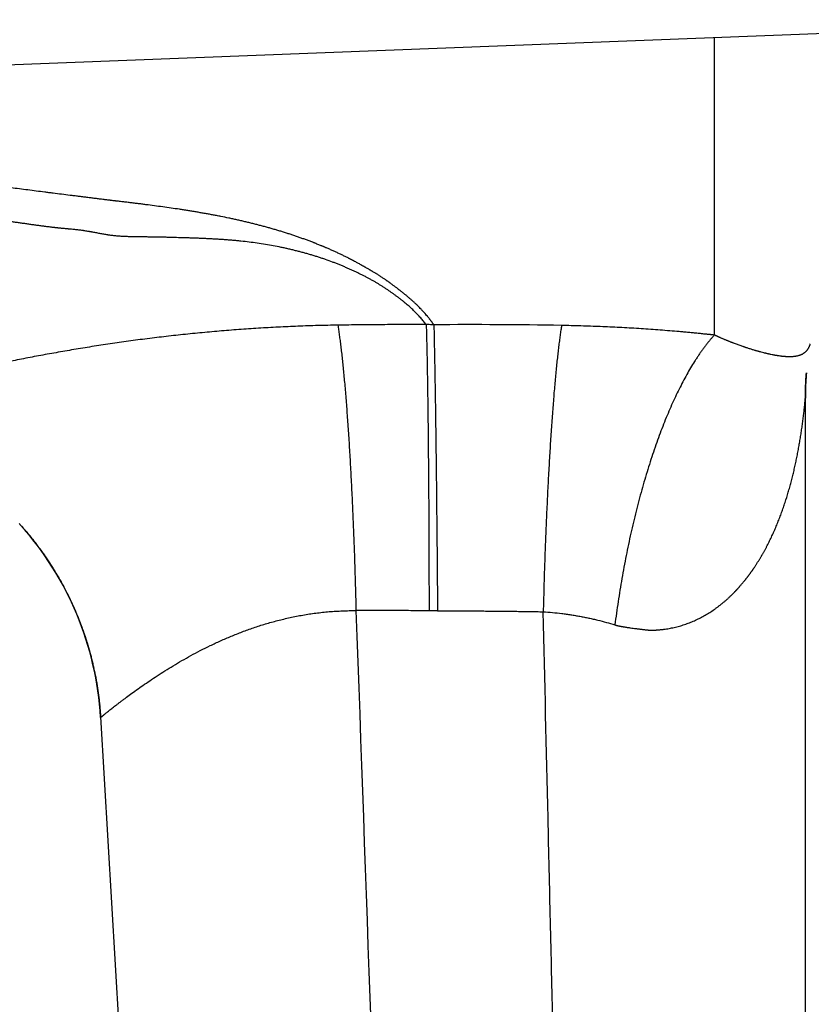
# Model space of a CAD drawing. Header units: millimetres. Extents: x -80 to 507, y -62 to 325.
# Tile 23 of 26: x 315 to 331, y 255 to 276. Entities that reach past the tile are written whole.
import ezdxf

# ---------------------------------------------------------------- set-up
doc = ezdxf.new("R2010")
doc.units = ezdxf.units.MM
doc.header["$LTSCALE"] = 23.1
doc.layers.get('0').update_dxf_attribs({"linetype": 'CONTINUOUS'})

msp = doc.modelspace()

# ---------------------------------------------------------------- linework, layer by layer
at = {"color": 7, "linetype": 'CONTINUOUS'}
for p, q in [((282.551, 273.412), (479.201, 281.024)), ((331.163, 268.119), (331.164, 268.15)), ((331.164, 268.144), (331.166, 268.176)), ((331.165, 268.165), (331.167, 268.196)), ((331.166, 268.192), (331.168, 268.224)), ((331.168, 268.211), (331.17, 268.241)), ((331.169, 268.24), (331.172, 268.272)), ((331.172, 268.271), (331.174, 268.303)), ((331.174, 268.302), (331.176, 268.332)), ((331.156, 267.905), (331.157, 267.937)), ((331.157, 267.953), (331.158, 267.985)), ((331.157, 267.936), (331.157, 267.966)), ((331.158, 268.001), (331.159, 268.033)), ((331.158, 267.982), (331.158, 268.012)), ((331.159, 268.028), (331.16, 268.058)), ((331.16, 268.049), (331.161, 268.081)), ((331.161, 268.074), (331.162, 268.104)), ((331.162, 268.097), (331.163, 268.128)), ((331.155, 267.844), (331.156, 267.874)), ((331.155, 267.827), (331.156, 267.857)), ((331.157, 195.386), (331.155, 267.828)), ((331.156, 267.873), (331.156, 267.905)), ((315.01, 265.239), (315.031, 265.215)), ((315.029, 265.218), (315.05, 265.194)), ((315.042, 265.203), (315.064, 265.179)), ((315.061, 265.182), (315.083, 265.157)), ((315.074, 265.167), (315.096, 265.143)), ((315.093, 265.145), (315.114, 265.121)), ((315.106, 265.13), (315.127, 265.106)), ((315.125, 265.109), (315.146, 265.084)), ((315.138, 265.094), (315.159, 265.069)), ((315.156, 265.072), (315.177, 265.047)), ((315.169, 265.057), (315.19, 265.032)), ((315.188, 265.035), (315.208, 265.01)), ((315.2, 265.02), (315.22, 264.995)), ((315.218, 264.997), (315.239, 264.972)), ((315.231, 264.982), (315.251, 264.957)), ((315.249, 264.96), (315.269, 264.935)), ((315.261, 264.945), (315.281, 264.92)), ((315.279, 264.922), (315.3, 264.897)), ((315.291, 264.907), (315.311, 264.882)), ((315.31, 264.884), (315.329, 264.858)), ((315.321, 264.869), (315.341, 264.844)), ((315.339, 264.846), (315.359, 264.82)), ((315.351, 264.831), (315.37, 264.805)), ((315.369, 264.807), (315.388, 264.781)), ((315.38, 264.792), (315.399, 264.767)), ((315.398, 264.768), (315.417, 264.743)), ((315.409, 264.754), (315.428, 264.728)), ((315.427, 264.73), (315.446, 264.703)), ((315.438, 264.715), (315.457, 264.689)), ((315.456, 264.69), (315.475, 264.664)), ((315.466, 264.676), (315.485, 264.649)), ((315.484, 264.651), (315.503, 264.625)), ((315.494, 264.636), (315.513, 264.61)), ((315.512, 264.612), (315.531, 264.585)), ((315.522, 264.597), (315.541, 264.57)), ((315.54, 264.572), (315.558, 264.545)), ((315.55, 264.557), (315.568, 264.53)), ((315.567, 264.532), (315.585, 264.505)), ((315.577, 264.517), (315.595, 264.49)), ((315.594, 264.492), (315.612, 264.465)), ((315.604, 264.477), (315.622, 264.45)), ((315.621, 264.451), (315.639, 264.424)), ((315.631, 264.437), (315.649, 264.41)), ((315.648, 264.411), (315.665, 264.384)), ((315.657, 264.396), (315.675, 264.369)), ((315.674, 264.37), (315.691, 264.343)), ((315.683, 264.355), (315.701, 264.328)), ((315.7, 264.329), (315.717, 264.302)), ((315.709, 264.314), (315.726, 264.287)), ((315.726, 264.288), (315.743, 264.26)), ((315.735, 264.273), (315.751, 264.246)), ((315.743, 264.26), (315.759, 264.233)), ((315.751, 264.246), (315.768, 264.218)), ((315.768, 264.219), (315.784, 264.191)), ((315.776, 264.204), (315.793, 264.177)), ((315.784, 264.191), (315.801, 264.163)), ((315.801, 264.163), (315.817, 264.135)), ((315.809, 264.149), (315.825, 264.121)), ((315.817, 264.135), (315.833, 264.107)), ((315.833, 264.107), (315.849, 264.079)), ((315.841, 264.093), (315.857, 264.065)), ((315.849, 264.079), (315.865, 264.051)), ((315.857, 264.065), (315.873, 264.037)), ((315.873, 264.037), (315.889, 264.009)), ((315.881, 264.023), (315.904, 263.98)), ((315.896, 263.995), (315.92, 263.952)), ((315.912, 263.966), (315.927, 263.938)), ((315.92, 263.952), (315.935, 263.924)), ((315.935, 263.924), (315.95, 263.895)), ((315.942, 263.909), (315.965, 263.866)), ((315.957, 263.881), (315.972, 263.852)), ((315.972, 263.852), (315.987, 263.823)), ((315.98, 263.838), (316.001, 263.795)), ((315.994, 263.809), (316.009, 263.78)), ((316.009, 263.78), (316.023, 263.751)), ((316.016, 263.766), (316.037, 263.722)), ((316.03, 263.736), (316.045, 263.707)), ((316.044, 263.708), (316.059, 263.678)), ((316.051, 263.693), (316.065, 263.664)), ((316.059, 263.678), (316.073, 263.649)), ((316.072, 263.65), (316.086, 263.62)), ((316.079, 263.635), (316.093, 263.606)), ((316.086, 263.62), (316.1, 263.591)), ((316.099, 263.591), (316.113, 263.562)), ((316.107, 263.576), (316.12, 263.546)), ((316.12, 263.547), (316.133, 263.518)), ((316.127, 263.532), (316.14, 263.502)), ((316.139, 263.503), (316.152, 263.474)), ((316.146, 263.487), (316.159, 263.458)), ((316.159, 263.459), (316.171, 263.429)), ((316.166, 263.443), (316.178, 263.413)), ((316.178, 263.414), (316.19, 263.385)), ((316.185, 263.398), (316.197, 263.369)), ((316.197, 263.37), (316.203, 263.354)), ((316.203, 263.355), (316.215, 263.325)), ((316.209, 263.339), (316.222, 263.309)), ((316.221, 263.31), (316.233, 263.28)), ((316.228, 263.294), (316.24, 263.264)), ((316.239, 263.265), (316.251, 263.235)), ((316.246, 263.249), (316.257, 263.219)), ((316.257, 263.22), (316.268, 263.19)), ((316.263, 263.203), (316.275, 263.173)), ((316.274, 263.175), (316.285, 263.145)), ((316.28, 263.158), (316.292, 263.128)), ((316.291, 263.13), (316.302, 263.1)), ((316.297, 263.113), (316.308, 263.082)), ((316.308, 263.084), (316.319, 263.054)), ((316.314, 263.067), (316.325, 263.037)), ((316.324, 263.039), (316.335, 263.009)), ((316.33, 263.021), (316.341, 262.991)), ((316.34, 262.993), (316.35, 262.963)), ((316.346, 262.976), (316.356, 262.945)), ((316.355, 262.948), (316.366, 262.917)), ((316.361, 262.93), (316.372, 262.899)), ((316.371, 262.902), (316.381, 262.871)), ((316.377, 262.884), (316.387, 262.853)), ((316.386, 262.856), (316.395, 262.825)), ((316.391, 262.837), (316.401, 262.807)), ((316.4, 262.809), (316.41, 262.779)), ((316.406, 262.791), (316.415, 262.76)), ((316.415, 262.763), (316.424, 262.732)), ((316.42, 262.745), (316.429, 262.714)), ((316.428, 262.717), (316.438, 262.686)), ((316.434, 262.698), (316.443, 262.667)), ((316.442, 262.671), (316.451, 262.64)), ((316.447, 262.652), (316.456, 262.621)), ((316.455, 262.624), (316.464, 262.593)), ((316.46, 262.605), (316.469, 262.574)), ((316.468, 262.577), (316.476, 262.546)), ((316.473, 262.558), (316.482, 262.527)), ((316.481, 262.531), (316.489, 262.499)), ((316.486, 262.511), (316.494, 262.48)), ((316.493, 262.484), (316.501, 262.453)), ((316.498, 262.465), (316.506, 262.433)), ((316.505, 262.437), (316.512, 262.406)), ((316.509, 262.417), (316.517, 262.386)), ((316.516, 262.39), (316.524, 262.359)), ((316.521, 262.37), (316.528, 262.339)), ((316.527, 262.343), (316.534, 262.311)), ((316.532, 262.323), (316.539, 262.292)), ((316.538, 262.296), (316.545, 262.264)), ((316.542, 262.276), (316.549, 262.244)), ((316.548, 262.249), (316.555, 262.217)), ((316.553, 262.228), (316.559, 262.197)), ((316.559, 262.201), (316.565, 262.17)), ((316.563, 262.181), (316.569, 262.149)), ((316.568, 262.154), (316.575, 262.122)), ((316.572, 262.133), (316.578, 262.102)), ((316.578, 262.106), (316.584, 262.075)), ((316.582, 262.086), (316.587, 262.054)), ((316.587, 262.059), (316.592, 262.027)), ((316.59, 262.038), (316.596, 262.006)), ((316.595, 262.011), (316.601, 261.98)), ((316.599, 261.99), (316.604, 261.959)), ((316.604, 261.964), (316.609, 261.932)), ((316.607, 261.943), (316.612, 261.911)), ((316.612, 261.916), (316.617, 261.884)), ((316.615, 261.895), (316.62, 261.863)), ((316.619, 261.868), (316.624, 261.836)), ((316.622, 261.847), (316.627, 261.815)), ((316.626, 261.82), (316.631, 261.788)), ((316.629, 261.799), (316.634, 261.767)), ((316.633, 261.772), (316.638, 261.741)), ((316.636, 261.751), (316.641, 261.719)), ((316.64, 261.725), (316.644, 261.693)), ((316.643, 261.703), (316.647, 261.671)), ((316.646, 261.677), (316.65, 261.645)), ((316.649, 261.655), (316.652, 261.623)), ((316.652, 261.629), (316.655, 261.597)), ((316.654, 261.607), (316.658, 261.575)), ((316.657, 261.581), (316.661, 261.548)), ((316.66, 261.558), (316.663, 261.526)), ((316.662, 261.532), (316.666, 261.5)), ((316.665, 261.51), (316.668, 261.478)), ((316.667, 261.484), (316.67, 261.452)), ((316.669, 261.462), (316.672, 261.43)), ((316.671, 261.436), (316.674, 261.404)), ((316.673, 261.414), (316.676, 261.381)), ((316.675, 261.388), (316.678, 261.356)), ((316.677, 261.365), (316.68, 261.333)), ((316.679, 261.34), (316.681, 261.308)), ((316.681, 261.317), (316.683, 261.285)), ((316.682, 261.291), (316.684, 261.259)), ((316.684, 261.269), (320.563, 195.281))]:
    msp.add_line(p, q, dxfattribs=at)
at = {"color": 9, "linetype": 'CONTINUOUS'}
msp.add_line((329.289, 269.108), (329.289, 275.221), dxfattribs=at)
msp.add_arc((324.239, 162.417), 106.905, 88.9758, 90.3817, dxfattribs=at)
at = {"color": 7, "linetype": 'CONTINUOUS'}
for centre, radius, start, end in [((337.656, 267.814), 6.501, 175.4291, 178.9261), ((337.657, 267.814), 6.502, 178.9261, 179.999), ((310.196, 260.871), 6.5, 3.3645, 41.9687)]:
    msp.add_arc(centre, radius, start, end, dxfattribs=at)
at = {"color": 9, "linetype": 'CONTINUOUS'}
for points, knots in [([(323.527, 269.319), (323.525, 269.322), (323.521, 269.328), (323.515, 269.337), (323.508, 269.345), (323.5, 269.357), (323.489, 269.372), (323.479, 269.386), (323.47, 269.398), (323.463, 269.407), (323.457, 269.416), (323.45, 269.424), (323.443, 269.433), (323.434, 269.445), (323.422, 269.46), (323.41, 269.475), (323.401, 269.486), (323.386, 269.504), (323.371, 269.522), (323.356, 269.54), (323.345, 269.552), (323.332, 269.567), (323.316, 269.584), (323.303, 269.599), (323.292, 269.611), (323.28, 269.623), (323.261, 269.644), (323.237, 269.668), (323.214, 269.692), (323.189, 269.716), (323.165, 269.74), (323.139, 269.763), (323.12, 269.781), (323.1, 269.799), (323.074, 269.823), (323.04, 269.853), (323.005, 269.883), (322.977, 269.906), (322.948, 269.93), (322.919, 269.954), (322.89, 269.978), (322.867, 269.996), (322.845, 270.013), (322.826, 270.028), (322.81, 270.04), (322.799, 270.049), (322.787, 270.058), (322.772, 270.07), (322.752, 270.085), (322.729, 270.103), (322.705, 270.12), (322.681, 270.138), (322.657, 270.156), (322.637, 270.171), (322.621, 270.182), (322.608, 270.191), (322.598, 270.199), (322.59, 270.205), (322.583, 270.209), (322.577, 270.214), (322.569, 270.219), (322.558, 270.227), (322.546, 270.236), (322.529, 270.247), (322.507, 270.262), (322.481, 270.279), (322.455, 270.297), (322.428, 270.314), (322.401, 270.332), (322.374, 270.349), (322.351, 270.363), (322.333, 270.374), (322.314, 270.386), (322.291, 270.4), (322.267, 270.414), (322.248, 270.426), (322.234, 270.434), (322.22, 270.442), (322.2, 270.454), (322.176, 270.468), (322.152, 270.482), (322.132, 270.493), (322.117, 270.501), (322.103, 270.509), (322.088, 270.518), (322.073, 270.526), (322.058, 270.534), (322.043, 270.543), (322.023, 270.554), (321.998, 270.568), (321.968, 270.584), (321.938, 270.601), (321.913, 270.614), (321.892, 270.625), (321.877, 270.633), (321.861, 270.642), (321.846, 270.65), (321.831, 270.658), (321.815, 270.666), (321.799, 270.674), (321.779, 270.685), (321.752, 270.699), (321.72, 270.715), (321.688, 270.73), (321.656, 270.746), (321.624, 270.762), (321.58, 270.783), (321.536, 270.803), (321.491, 270.824), (321.458, 270.839), (321.424, 270.854), (321.39, 270.869), (321.356, 270.884), (321.327, 270.896), (321.304, 270.906), (321.287, 270.913), (321.269, 270.92), (321.252, 270.928), (321.234, 270.935), (321.211, 270.945), (321.169, 270.961), (321.128, 270.978), (321.092, 270.992), (321.075, 270.999), (321.057, 271.006), (321.021, 271.02), (320.966, 271.041), (320.893, 271.068), (320.82, 271.094), (320.745, 271.121), (320.683, 271.142), (320.633, 271.159), (320.582, 271.176), (320.519, 271.196), (320.442, 271.221), (320.378, 271.241), (320.326, 271.256), (320.287, 271.268), (320.248, 271.279), (320.209, 271.291), (320.169, 271.302), (320.13, 271.313), (320.09, 271.324), (320.05, 271.335), (320.01, 271.345), (319.957, 271.36), (319.903, 271.373), (319.85, 271.387), (319.809, 271.397), (319.769, 271.407), (319.715, 271.42), (319.66, 271.433), (319.606, 271.446), (319.565, 271.455), (319.524, 271.465), (319.469, 271.477), (319.414, 271.489), (319.359, 271.501), (319.276, 271.518), (319.192, 271.535), (319.109, 271.552), (319.053, 271.563), (318.997, 271.573), (318.941, 271.584), (318.885, 271.594), (318.828, 271.604), (318.772, 271.614), (318.73, 271.621), (318.687, 271.629), (318.631, 271.638), (318.56, 271.65), (318.475, 271.664), (318.389, 271.677), (318.275, 271.695), (318.132, 271.716), (317.96, 271.74), (317.788, 271.763), (317.644, 271.782), (317.529, 271.797), (317.443, 271.808), (317.356, 271.818), (317.284, 271.827), (317.226, 271.834), (317.183, 271.839), (317.139, 271.844), (317.096, 271.849), (317.053, 271.855), (317.016, 271.859), (316.988, 271.862), (316.959, 271.866), (316.93, 271.869), (316.901, 271.872), (316.879, 271.875), (316.857, 271.878), (316.829, 271.881), (316.8, 271.885), (316.771, 271.888), (316.742, 271.892), (316.706, 271.896), (316.663, 271.902), (316.619, 271.907), (316.562, 271.914), (316.49, 271.924), (316.403, 271.934), (316.317, 271.945), (316.23, 271.956), (316.143, 271.967), (316.028, 271.981), (315.884, 271.999), (315.739, 272.017), (315.624, 272.032), (315.509, 272.047), (315.364, 272.065), (315.191, 272.087), (315.018, 272.11), (314.845, 272.132), (314.672, 272.155), (314.442, 272.185), (314.154, 272.223), (313.808, 272.269), (313.462, 272.315), (313.116, 272.361), (312.771, 272.408), (312.425, 272.455), (312.08, 272.503), (311.619, 272.567), (311.158, 272.632), (310.698, 272.697), (310.353, 272.746), (310.008, 272.796), (309.662, 272.846), (309.317, 272.896), (308.972, 272.947), (308.685, 272.99), (308.455, 273.024), (308.225, 273.059), (307.937, 273.102), (307.593, 273.154), (307.248, 273.206), (306.903, 273.259), (306.558, 273.311), (306.213, 273.364), (305.868, 273.417), (305.523, 273.47), (305.178, 273.524), (304.834, 273.579), (304.547, 273.624), (304.317, 273.661), (304.145, 273.689), (303.973, 273.717), (303.801, 273.745), (303.629, 273.774), (303.514, 273.793), (303.457, 273.802)], [0, 0, 0, 0, 0.00051, 0.001022, 0.001536, 0.002052, 0.00309, 0.004137, 0.004663, 0.005192, 0.005722, 0.006254, 0.006789, 0.007326, 0.008407, 0.009498, 0.010047, 0.010598, 0.012827, 0.01339, 0.013956, 0.015095, 0.016245, 0.017405, 0.017989, 0.018575, 0.019755, 0.022147, 0.023359, 0.02458, 0.027054, 0.028307, 0.029569, 0.030841, 0.032123, 0.034717, 0.037347, 0.038675, 0.040012, 0.042713, 0.044076, 0.045448, 0.046828, 0.048215, 0.048911, 0.049609, 0.050308, 0.051008, 0.052413, 0.053825, 0.055245, 0.056674, 0.058112, 0.059557, 0.060283, 0.06101, 0.061739, 0.062105, 0.06247, 0.062837, 0.063204, 0.06394, 0.06468, 0.065422, 0.066915, 0.068417, 0.06993, 0.071454, 0.072988, 0.074531, 0.076085, 0.076866, 0.077648, 0.07922, 0.080801, 0.081595, 0.082391, 0.08319, 0.08399, 0.085596, 0.087209, 0.088018, 0.088829, 0.089642, 0.090456, 0.09127, 0.092086, 0.092902, 0.09372, 0.09536, 0.097007, 0.098661, 0.100322, 0.101155, 0.101989, 0.102825, 0.103661, 0.1045, 0.10534, 0.106183, 0.107028, 0.108724, 0.110428, 0.112141, 0.113861, 0.11559, 0.117327, 0.120824, 0.122585, 0.124353, 0.126128, 0.127911, 0.129701, 0.131498, 0.1324, 0.133302, 0.134207, 0.135113, 0.136021, 0.13693, 0.138753, 0.142416, 0.143335, 0.144256, 0.145179, 0.146103, 0.149812, 0.153542, 0.157294, 0.161069, 0.164865, 0.16677, 0.168682, 0.172519, 0.176376, 0.180252, 0.182198, 0.184147, 0.186101, 0.188059, 0.190022, 0.191988, 0.193959, 0.195934, 0.197912, 0.199894, 0.203869, 0.205862, 0.207858, 0.209858, 0.21186, 0.215875, 0.217887, 0.219902, 0.221919, 0.22394, 0.227988, 0.230016, 0.232047, 0.240194, 0.242236, 0.24428, 0.248375, 0.250426, 0.252478, 0.256589, 0.258647, 0.260706, 0.262767, 0.26483, 0.268959, 0.273094, 0.277235, 0.28138, 0.289683, 0.298001, 0.306333, 0.314676, 0.318851, 0.323029, 0.327208, 0.331389, 0.33348, 0.335572, 0.337664, 0.339756, 0.341848, 0.34394, 0.344987, 0.346033, 0.348126, 0.349172, 0.350218, 0.351264, 0.352309, 0.3544, 0.355445, 0.35649, 0.358579, 0.360669, 0.362758, 0.364847, 0.369026, 0.373205, 0.377384, 0.381564, 0.385744, 0.389925, 0.398287, 0.406648, 0.410829, 0.415009, 0.423368, 0.431727, 0.440085, 0.448442, 0.456799, 0.465157, 0.481871, 0.498585, 0.515298, 0.532012, 0.548725, 0.565438, 0.582151, 0.598863, 0.632286, 0.648998, 0.665709, 0.682421, 0.699132, 0.715843, 0.732554, 0.749264, 0.75762, 0.765975, 0.782687, 0.7994, 0.816114, 0.83283, 0.849547, 0.866266, 0.882986, 0.899706, 0.916426, 0.933145, 0.949862, 0.958219, 0.966576, 0.974933, 0.983289, 0.991644, 1, 1, 1, 1]), ([(323.37, 269.324), (323.361, 269.335), (323.343, 269.357), (323.306, 269.403), (323.267, 269.448), (323.227, 269.493), (323.195, 269.527), (323.162, 269.561), (323.128, 269.595), (323.093, 269.63), (323.044, 269.676), (322.993, 269.721), (322.94, 269.766), (322.899, 269.8), (322.856, 269.834), (322.813, 269.868), (322.768, 269.901), (322.722, 269.935), (322.676, 269.968), (322.628, 270.002), (322.579, 270.035), (322.529, 270.068), (322.479, 270.101), (322.427, 270.134), (322.383, 270.161), (322.347, 270.182), (322.311, 270.204), (322.264, 270.23), (322.208, 270.262), (322.15, 270.293), (322.091, 270.323), (322.03, 270.353), (321.969, 270.383), (321.917, 270.408), (321.875, 270.427), (321.844, 270.442), (321.812, 270.456), (321.769, 270.475), (321.715, 270.499), (321.649, 270.527), (321.582, 270.555), (321.514, 270.582), (321.422, 270.617), (321.328, 270.651), (321.233, 270.683), (321.16, 270.707), (321.087, 270.73), (321.012, 270.753), (320.937, 270.775), (320.861, 270.796), (320.785, 270.816), (320.708, 270.836), (320.63, 270.856), (320.551, 270.874), (320.472, 270.892), (320.366, 270.915), (320.231, 270.941), (320.067, 270.97), (319.902, 270.995), (319.735, 271.017), (319.595, 271.033), (319.483, 271.045), (319.398, 271.053), (319.313, 271.06), (319.228, 271.066), (319.143, 271.072), (319.058, 271.077), (318.972, 271.082), (318.886, 271.086), (318.801, 271.09), (318.715, 271.094), (318.629, 271.097), (318.544, 271.1), (318.458, 271.103), (318.343, 271.106), (318.229, 271.11), (318.115, 271.113), (318.029, 271.115), (317.943, 271.117), (317.857, 271.118), (317.771, 271.12), (317.7, 271.121), (317.642, 271.122), (317.585, 271.123), (317.513, 271.124), (317.428, 271.125), (317.342, 271.127), (317.27, 271.128), (317.213, 271.13), (317.17, 271.132), (317.127, 271.134), (317.085, 271.137), (317.042, 271.14), (317, 271.143), (316.957, 271.148), (316.915, 271.152), (316.88, 271.157), (316.853, 271.161), (316.825, 271.165), (316.791, 271.17), (316.75, 271.177), (316.709, 271.185), (316.669, 271.193), (316.628, 271.2), (316.588, 271.208), (316.548, 271.216), (316.514, 271.223), (316.487, 271.228), (316.466, 271.231), (316.446, 271.235), (316.418, 271.239), (316.384, 271.245), (316.35, 271.25), (316.322, 271.254), (316.294, 271.258), (316.259, 271.262), (316.217, 271.267), (316.175, 271.271), (316.133, 271.276), (316.09, 271.28), (316.055, 271.283), (316.027, 271.286), (315.999, 271.288), (315.963, 271.291), (315.928, 271.295), (315.9, 271.297), (315.879, 271.299), (315.857, 271.301), (315.836, 271.304), (315.815, 271.306), (315.787, 271.309), (315.759, 271.312), (315.731, 271.315), (315.71, 271.318), (315.689, 271.32), (315.661, 271.324), (315.626, 271.328), (315.584, 271.333), (315.549, 271.337), (315.521, 271.341), (315.494, 271.345), (315.459, 271.349), (315.403, 271.357), (315.334, 271.366), (315.264, 271.376), (315.209, 271.384), (315.167, 271.39), (315.126, 271.396), (315.084, 271.402), (315.043, 271.408), (314.987, 271.416), (314.931, 271.423), (314.876, 271.431), (314.82, 271.438), (314.75, 271.447), (314.666, 271.458), (314.583, 271.468), (314.499, 271.479), (314.415, 271.489), (314.331, 271.5), (314.247, 271.511), (314.136, 271.525), (313.996, 271.543), (313.828, 271.564), (313.661, 271.586), (313.493, 271.607), (313.326, 271.629), (313.102, 271.658), (312.823, 271.694), (312.488, 271.738), (312.153, 271.782), (311.818, 271.827), (311.539, 271.864), (311.315, 271.895), (311.092, 271.925), (310.813, 271.962), (310.478, 272.008), (310.143, 272.054), (309.808, 272.1), (309.474, 272.147), (309.139, 272.194), (308.804, 272.242), (308.525, 272.281), (308.302, 272.313), (308.135, 272.337), (307.967, 272.36), (307.8, 272.384), (307.633, 272.408), (307.409, 272.439), (307.186, 272.471), (306.963, 272.503), (306.739, 272.535), (306.516, 272.566), (306.293, 272.599), (306.125, 272.623), (305.986, 272.644), (305.874, 272.66), (305.791, 272.673), (305.707, 272.685), (305.596, 272.702), (305.485, 272.72), (305.373, 272.737), (305.29, 272.75), (305.207, 272.764), (305.123, 272.777), (305.04, 272.79), (304.929, 272.808), (304.79, 272.831), (304.624, 272.858), (304.485, 272.88), (304.374, 272.897), (304.29, 272.91), (304.207, 272.923), (304.095, 272.941), (303.984, 272.958), (303.872, 272.975), (303.789, 272.988), (303.705, 273.001), (303.636, 273.012), (303.58, 273.02), (303.545, 273.026), (303.517, 273.03), (303.496, 273.033), (303.475, 273.037), (303.462, 273.039), (303.455, 273.04)], [0, 0, 0, 0, 0.002093, 0.004217, 0.00857, 0.010802, 0.013072, 0.015382, 0.017732, 0.020124, 0.022558, 0.027552, 0.030113, 0.032715, 0.03536, 0.038045, 0.04077, 0.043535, 0.046338, 0.049178, 0.052052, 0.054959, 0.057903, 0.060886, 0.063913, 0.065443, 0.066984, 0.070099, 0.073259, 0.076463, 0.079709, 0.082995, 0.086318, 0.089676, 0.091367, 0.093065, 0.094771, 0.096484, 0.099936, 0.103422, 0.106944, 0.110503, 0.114096, 0.121386, 0.125081, 0.128806, 0.132561, 0.136344, 0.140154, 0.14399, 0.14785, 0.151734, 0.155643, 0.159575, 0.163529, 0.167505, 0.175518, 0.183603, 0.191751, 0.199953, 0.2082, 0.212338, 0.216483, 0.220636, 0.224796, 0.228961, 0.23313, 0.237303, 0.241478, 0.245656, 0.249836, 0.254017, 0.258198, 0.262381, 0.266564, 0.274931, 0.279115, 0.2833, 0.287484, 0.29167, 0.295855, 0.300041, 0.302134, 0.304227, 0.308413, 0.312599, 0.316785, 0.320969, 0.32306, 0.325149, 0.327237, 0.329321, 0.331402, 0.333478, 0.335547, 0.337608, 0.339659, 0.340681, 0.3417, 0.343732, 0.345755, 0.347771, 0.34978, 0.351786, 0.353791, 0.355797, 0.357807, 0.358814, 0.359823, 0.360834, 0.361847, 0.363881, 0.365922, 0.366946, 0.367972, 0.370028, 0.372089, 0.374154, 0.376223, 0.378294, 0.380366, 0.381403, 0.382441, 0.384516, 0.38659, 0.387627, 0.388662, 0.389697, 0.390731, 0.391764, 0.392797, 0.394859, 0.39589, 0.39692, 0.39795, 0.39898, 0.40104, 0.403099, 0.405157, 0.406185, 0.407212, 0.409266, 0.411318, 0.415417, 0.41951, 0.421556, 0.423601, 0.425648, 0.427695, 0.429744, 0.431794, 0.435898, 0.437952, 0.440007, 0.444119, 0.448234, 0.452351, 0.456468, 0.460586, 0.464704, 0.468821, 0.472938, 0.48117, 0.489402, 0.497635, 0.505868, 0.514101, 0.522336, 0.538804, 0.555272, 0.571739, 0.588206, 0.604673, 0.612907, 0.621141, 0.637611, 0.65408, 0.67055, 0.68702, 0.703489, 0.719958, 0.736428, 0.752899, 0.761137, 0.769375, 0.777614, 0.785855, 0.794097, 0.802339, 0.818826, 0.82707, 0.835314, 0.851802, 0.860045, 0.868287, 0.876527, 0.880646, 0.884765, 0.888882, 0.892998, 0.901228, 0.905341, 0.909453, 0.913565, 0.917675, 0.921786, 0.925896, 0.934117, 0.942342, 0.95057, 0.954686, 0.958802, 0.96292, 0.967038, 0.975277, 0.979397, 0.983518, 0.987639, 0.99176, 0.99382, 0.99588, 0.99691, 0.99794, 0.99897, 1, 1, 1, 1]), ([(321.555, 269.311), (321.487, 269.31), (321.351, 269.307), (321.078, 269.301), (320.806, 269.292), (320.534, 269.28), (320.263, 269.267), (319.926, 269.248), (319.522, 269.221), (319.121, 269.189), (318.723, 269.153), (318.328, 269.113), (318.001, 269.076), (317.741, 269.044), (317.484, 269.012), (317.165, 268.969), (316.787, 268.914), (316.474, 268.865), (316.227, 268.825), (315.983, 268.784), (315.741, 268.741), (315.502, 268.698), (315.324, 268.665), (315.149, 268.631), (314.975, 268.597), (314.803, 268.562), (314.633, 268.527), (314.465, 268.492), (314.299, 268.456), (314.136, 268.42), (313.974, 268.384), (313.815, 268.347), (313.606, 268.299), (313.352, 268.239), (313.103, 268.177), (312.908, 268.129), (312.767, 268.093), (312.628, 268.057), (312.448, 268.01), (312.232, 267.952), (311.982, 267.884), (311.782, 267.828), (311.63, 267.785), (311.487, 267.744), (311.318, 267.695), (311.127, 267.639), (311.006, 267.603), (310.948, 267.586)], [0, 0, 0, 0, 0.018992, 0.037969, 0.075864, 0.094775, 0.113658, 0.151321, 0.188827, 0.226144, 0.263242, 0.300089, 0.336652, 0.354816, 0.372896, 0.408786, 0.444292, 0.479381, 0.496759, 0.51402, 0.548169, 0.565044, 0.581779, 0.598364, 0.614793, 0.631058, 0.647154, 0.663075, 0.678815, 0.694372, 0.709738, 0.724909, 0.739876, 0.769168, 0.797552, 0.811383, 0.824962, 0.838279, 0.851324, 0.87656, 0.900593, 0.923347, 0.934219, 0.944742, 0.964701, 0.983148, 1, 1, 1, 1]), ([(323.37, 269.324), (323.332, 269.324), (323.257, 269.324), (323.105, 269.324), (322.916, 269.323), (322.689, 269.322), (322.387, 269.321), (322.084, 269.318), (321.82, 269.315), (321.669, 269.313), (321.593, 269.312), (321.555, 269.311)], [0, 0, 0, 0, 0.062524, 0.125046, 0.250085, 0.375113, 0.500127, 0.750106, 0.875065, 0.937535, 1, 1, 1, 1]), ([(321.555, 269.311), (321.561, 269.278), (321.571, 269.211), (321.586, 269.106), (321.601, 268.993), (321.616, 268.874), (321.631, 268.747), (321.646, 268.614), (321.661, 268.474), (321.675, 268.327), (321.689, 268.175), (321.704, 268.016), (321.717, 267.851), (321.731, 267.68), (321.744, 267.504), (321.757, 267.323), (321.77, 267.136), (321.787, 266.879), (321.807, 266.546), (321.829, 266.134), (321.85, 265.709), (321.869, 265.272), (321.887, 264.825), (321.903, 264.37), (321.916, 263.911), (321.924, 263.603), (321.928, 263.449)], [0, 0, 0, 0, 0.016823, 0.034896, 0.054197, 0.074704, 0.096391, 0.119233, 0.143202, 0.168267, 0.194398, 0.221562, 0.249726, 0.278852, 0.308907, 0.33985, 0.371645, 0.404249, 0.471724, 0.541934, 0.614524, 0.689127, 0.765365, 0.842853, 0.921197, 1, 1, 1, 1]), ([(323.527, 269.319), (323.514, 269.319), (323.481, 269.32), (323.439, 269.321), (323.399, 269.323), (323.38, 269.323), (323.37, 269.324)], [0, 0, 0, 0, 0.249996, 0.624997, 0.812499, 1, 1, 1, 1]), ([(323.37, 269.324), (323.371, 269.291), (323.373, 269.223), (323.376, 269.117), (323.379, 269.003), (323.382, 268.883), (323.385, 268.756), (323.388, 268.573), (323.393, 268.327), (323.398, 268.014), (323.402, 267.678), (323.407, 267.32), (323.411, 266.942), (323.414, 266.546), (323.418, 266.134), (323.421, 265.707), (323.423, 265.269), (323.425, 264.822), (323.427, 264.213), (323.428, 263.753), (323.429, 263.445)], [0, 0, 0, 0, 0.016767, 0.034796, 0.054064, 0.074546, 0.096216, 0.119048, 0.168076, 0.22138, 0.278692, 0.339717, 0.404148, 0.471655, 0.541896, 0.614513, 0.689137, 0.765388, 0.842879, 1, 1, 1, 1]), ([(323.527, 269.319), (323.528, 269.286), (323.53, 269.218), (323.532, 269.112), (323.534, 268.998), (323.538, 268.833), (323.542, 268.609), (323.547, 268.322), (323.553, 268.009), (323.558, 267.673), (323.563, 267.315), (323.568, 266.937), (323.573, 266.541), (323.578, 266.129), (323.582, 265.703), (323.588, 265.114), (323.596, 264.36), (323.601, 263.752), (323.603, 263.444)], [0, 0, 0, 0, 0.016818, 0.034894, 0.054206, 0.074727, 0.119297, 0.168378, 0.221721, 0.279055, 0.340091, 0.404517, 0.472009, 0.542223, 0.614803, 0.689381, 0.843011, 1, 1, 1, 1]), ([(326.15, 269.304), (326.145, 269.272), (326.134, 269.204), (326.119, 269.098), (326.104, 268.985), (326.089, 268.865), (326.074, 268.737), (326.059, 268.603), (326.044, 268.463), (326.03, 268.315), (326.015, 268.162), (326.001, 268.002), (325.987, 267.837), (325.974, 267.666), (325.96, 267.489), (325.947, 267.307), (325.934, 267.12), (325.917, 266.862), (325.897, 266.528), (325.874, 266.116), (325.853, 265.689), (325.833, 265.251), (325.815, 264.804), (325.799, 264.349), (325.785, 263.889), (325.777, 263.581), (325.773, 263.426)], [0, 0, 0, 0, 0.01689, 0.035027, 0.054388, 0.074952, 0.096693, 0.119585, 0.143599, 0.168706, 0.194874, 0.222071, 0.250263, 0.279415, 0.309488, 0.340447, 0.372251, 0.404861, 0.472332, 0.542518, 0.615063, 0.689601, 0.765752, 0.843132, 0.921347, 1, 1, 1, 1]), ([(329.289, 269.108), (329.281, 269.108), (329.265, 269.11), (329.241, 269.113), (329.217, 269.115), (329.193, 269.118), (329.169, 269.12), (329.145, 269.123), (329.121, 269.125), (329.089, 269.128), (329.049, 269.132), (329.001, 269.137), (328.952, 269.142), (328.888, 269.148), (328.807, 269.156), (328.711, 269.165), (328.614, 269.174), (328.484, 269.185), (328.322, 269.198), (328.061, 269.218), (327.734, 269.241), (327.34, 269.264), (326.944, 269.282), (326.547, 269.296), (326.283, 269.302), (326.15, 269.304)], [0, 0, 0, 0, 0.007663, 0.015332, 0.023002, 0.030673, 0.038345, 0.046022, 0.053703, 0.061386, 0.076763, 0.092151, 0.107552, 0.122965, 0.153826, 0.184733, 0.215685, 0.24668, 0.308794, 0.371065, 0.496031, 0.621493, 0.747365, 0.873562, 1, 1, 1, 1]), ([(329.289, 269.108), (329.275, 269.093), (329.247, 269.062), (329.206, 269.015), (329.165, 268.966), (329.124, 268.915), (329.083, 268.861), (329.042, 268.806), (329.001, 268.749), (328.961, 268.69), (328.92, 268.629), (328.866, 268.544), (328.798, 268.434), (328.718, 268.295), (328.64, 268.149), (328.562, 267.997), (328.485, 267.837), (328.409, 267.671), (328.334, 267.499), (328.261, 267.321), (328.189, 267.137), (328.119, 266.947), (328.051, 266.753), (327.984, 266.553), (327.919, 266.348), (327.856, 266.139), (327.795, 265.926), (327.736, 265.709), (327.679, 265.489), (327.624, 265.265), (327.572, 265.038), (327.522, 264.809), (327.474, 264.577), (327.43, 264.344), (327.387, 264.108), (327.348, 263.872), (327.311, 263.634), (327.276, 263.395), (327.255, 263.236), (327.245, 263.156)], [0, 0, 0, 0, 0.009588, 0.019414, 0.029478, 0.039782, 0.050325, 0.061109, 0.072132, 0.083395, 0.094896, 0.106635, 0.130818, 0.155933, 0.181962, 0.208885, 0.236681, 0.265324, 0.294786, 0.325039, 0.35605, 0.387787, 0.420214, 0.453296, 0.486994, 0.52127, 0.556084, 0.591394, 0.627158, 0.663333, 0.699876, 0.736741, 0.773885, 0.81126, 0.848822, 0.886523, 0.924318, 0.962159, 1, 1, 1, 1]), ([(331.252, 268.93), (331.252, 268.93), (331.252, 268.93), (331.252, 268.93), (331.252, 268.93), (331.252, 268.93), (331.252, 268.929), (331.252, 268.929), (331.251, 268.928), (331.251, 268.927), (331.251, 268.925), (331.25, 268.923), (331.249, 268.921), (331.248, 268.918), (331.247, 268.914), (331.246, 268.911), (331.245, 268.907), (331.244, 268.903), (331.242, 268.899), (331.24, 268.893), (331.237, 268.884), (331.233, 268.874), (331.228, 268.863), (331.223, 268.852), (331.217, 268.841), (331.21, 268.829), (331.205, 268.82), (331.2, 268.812), (331.194, 268.805), (331.188, 268.795), (331.18, 268.786), (331.174, 268.779), (331.169, 268.773), (331.164, 268.768), (331.158, 268.763), (331.153, 268.758), (331.147, 268.753), (331.142, 268.748), (331.136, 268.743), (331.129, 268.738), (331.123, 268.733), (331.116, 268.729), (331.107, 268.723), (331.095, 268.716), (331.083, 268.709), (331.072, 268.704), (331.064, 268.701), (331.056, 268.697), (331.047, 268.694), (331.038, 268.691), (331.026, 268.687), (331.01, 268.682), (330.99, 268.677), (330.973, 268.674), (330.958, 268.671), (330.943, 268.669), (330.923, 268.666), (330.899, 268.664), (330.873, 268.662), (330.846, 268.662), (330.818, 268.661), (330.788, 268.662), (330.763, 268.663), (330.741, 268.665), (330.725, 268.666), (330.708, 268.668), (330.691, 268.669), (330.673, 268.671), (330.649, 268.674), (330.624, 268.677), (330.598, 268.681), (330.582, 268.684), (330.568, 268.686), (330.555, 268.688), (330.537, 268.691), (330.516, 268.695), (330.487, 268.701), (330.457, 268.707), (330.426, 268.713), (330.406, 268.718), (330.39, 268.721), (330.374, 268.725), (330.353, 268.73), (330.328, 268.736), (330.292, 268.745), (330.257, 268.754), (330.225, 268.763), (330.206, 268.768), (330.192, 268.772), (330.177, 268.776), (330.163, 268.78), (330.148, 268.784), (330.128, 268.79), (330.102, 268.798), (330.06, 268.81), (330.018, 268.824), (329.974, 268.838), (329.946, 268.847), (329.923, 268.855), (329.906, 268.861), (329.888, 268.867), (329.864, 268.875), (329.834, 268.885), (329.797, 268.899), (329.759, 268.912), (329.72, 268.927), (329.688, 268.939), (329.661, 268.949), (329.641, 268.957), (329.62, 268.965), (329.6, 268.973), (329.579, 268.982), (329.558, 268.99), (329.537, 268.999), (329.515, 269.008), (329.493, 269.017), (329.472, 269.026), (329.449, 269.036), (329.427, 269.045), (329.405, 269.055), (329.386, 269.064), (329.371, 269.07), (329.359, 269.076), (329.348, 269.081), (329.336, 269.086), (329.326, 269.091), (329.319, 269.094), (329.314, 269.096), (329.31, 269.098), (329.307, 269.099), (329.304, 269.101), (329.301, 269.102), (329.3, 269.103), (329.298, 269.104), (329.295, 269.105), (329.292, 269.106), (329.29, 269.107), (329.289, 269.108)], [0, 0, 0, 0, 0.000016, 0.000085, 0.000205, 0.000375, 0.000595, 0.000862, 0.001177, 0.001538, 0.002399, 0.003443, 0.004666, 0.006061, 0.007619, 0.009332, 0.011189, 0.013183, 0.015299, 0.017527, 0.022301, 0.027453, 0.032907, 0.038616, 0.044536, 0.050626, 0.056875, 0.060052, 0.063258, 0.069745, 0.076352, 0.079702, 0.083082, 0.086488, 0.08992, 0.093383, 0.096883, 0.100421, 0.104001, 0.107621, 0.111284, 0.11499, 0.11874, 0.126404, 0.13431, 0.138362, 0.142482, 0.146672, 0.150937, 0.155282, 0.159712, 0.168845, 0.178365, 0.188298, 0.193428, 0.198674, 0.20953, 0.220899, 0.232814, 0.245306, 0.258405, 0.272146, 0.286566, 0.294043, 0.301704, 0.309554, 0.317594, 0.325829, 0.334264, 0.351758, 0.360828, 0.370123, 0.374857, 0.379649, 0.389405, 0.399396, 0.409628, 0.430842, 0.441841, 0.45311, 0.45885, 0.46466, 0.476489, 0.488598, 0.500998, 0.526701, 0.540026, 0.546811, 0.55368, 0.560634, 0.567675, 0.574801, 0.582009, 0.59668, 0.611696, 0.642811, 0.658934, 0.675453, 0.683866, 0.692384, 0.701007, 0.709732, 0.72749, 0.745667, 0.764274, 0.783321, 0.802822, 0.812747, 0.82279, 0.832955, 0.843244, 0.853651, 0.864174, 0.874815, 0.885574, 0.896453, 0.907452, 0.918573, 0.929816, 0.941184, 0.952677, 0.95847, 0.964296, 0.970154, 0.976044, 0.981966, 0.984939, 0.987921, 0.989414, 0.99091, 0.992409, 0.993909, 0.994659, 0.995408, 0.996914, 0.998442, 1, 1, 1, 1]), ([(327.245, 263.156), (327.25, 263.155), (327.256, 263.153), (327.265, 263.15), (327.272, 263.148), (327.278, 263.146), (327.287, 263.144), (327.296, 263.141), (327.304, 263.139), (327.311, 263.137), (327.318, 263.136), (327.327, 263.134), (327.338, 263.132), (327.349, 263.13), (327.358, 263.128), (327.365, 263.127), (327.372, 263.126), (327.381, 263.124), (327.392, 263.122), (327.405, 263.12), (327.419, 263.118), (327.437, 263.115), (327.459, 263.112), (327.486, 263.107), (327.513, 263.103), (327.54, 263.099), (327.577, 263.094), (327.622, 263.087), (327.667, 263.081), (327.703, 263.077), (327.73, 263.073), (327.757, 263.07), (327.785, 263.067), (327.812, 263.063), (327.839, 263.06), (327.862, 263.058), (327.88, 263.056), (327.893, 263.054), (327.905, 263.053), (327.914, 263.052), (327.921, 263.051), (327.927, 263.051), (327.934, 263.05), (327.941, 263.049), (327.95, 263.048), (327.959, 263.048), (327.968, 263.047), (327.975, 263.047), (327.981, 263.047), (327.985, 263.047), (327.99, 263.047), (327.996, 263.047), (328.002, 263.047), (328.009, 263.047), (328.016, 263.047), (328.023, 263.047), (328.03, 263.048), (328.037, 263.048), (328.046, 263.048), (328.057, 263.049), (328.071, 263.049), (328.085, 263.05), (328.098, 263.051), (328.112, 263.052), (328.125, 263.053), (328.144, 263.054), (328.166, 263.056), (328.194, 263.059), (328.221, 263.062), (328.248, 263.065), (328.284, 263.07), (328.329, 263.077), (328.383, 263.087), (328.437, 263.097), (328.49, 263.11), (328.543, 263.123), (328.596, 263.138), (328.666, 263.159), (328.752, 263.19), (328.853, 263.23), (328.953, 263.276), (329.05, 263.327), (329.129, 263.372), (329.191, 263.411), (329.237, 263.44), (329.282, 263.471), (329.327, 263.503), (329.371, 263.536), (329.414, 263.569), (329.457, 263.604), (329.499, 263.639), (329.54, 263.675), (329.574, 263.705), (329.6, 263.73), (329.62, 263.749), (329.64, 263.768), (329.659, 263.787), (329.676, 263.803), (329.688, 263.816), (329.696, 263.824), (329.703, 263.831), (329.707, 263.836), (329.712, 263.841), (329.719, 263.847), (329.725, 263.854), (329.731, 263.861), (329.736, 263.866), (329.741, 263.871), (329.745, 263.876), (329.75, 263.881), (329.754, 263.886), (329.759, 263.891), (329.765, 263.898), (329.773, 263.906), (329.782, 263.916), (329.791, 263.927), (329.8, 263.937), (329.812, 263.951), (329.826, 263.968), (329.844, 263.989), (329.862, 264.01), (329.879, 264.031), (329.897, 264.052), (329.914, 264.073), (329.929, 264.091), (329.94, 264.105), (329.949, 264.116), (329.957, 264.126), (329.966, 264.137), (329.974, 264.148), (329.982, 264.159), (329.991, 264.17), (329.999, 264.181), (330.007, 264.192), (330.015, 264.203), (330.023, 264.214), (330.034, 264.228), (330.044, 264.243), (330.055, 264.258), (330.063, 264.269), (330.071, 264.281), (330.077, 264.29), (330.082, 264.297), (330.086, 264.303), (330.09, 264.309), (330.095, 264.316), (330.102, 264.326), (330.112, 264.341), (330.124, 264.36), (330.139, 264.383), (330.154, 264.406), (330.168, 264.429), (330.183, 264.452), (330.197, 264.476), (330.212, 264.499), (330.226, 264.522), (330.24, 264.546), (330.252, 264.565), (330.261, 264.581), (330.27, 264.597), (330.282, 264.617), (330.295, 264.64), (330.309, 264.664), (330.322, 264.688), (330.335, 264.712), (330.348, 264.736), (330.365, 264.769), (330.386, 264.809), (330.41, 264.858), (330.434, 264.907), (330.466, 264.973), (330.504, 265.056), (330.547, 265.156), (330.589, 265.258), (330.629, 265.36), (330.668, 265.462), (330.704, 265.565), (330.751, 265.704), (330.794, 265.843), (330.834, 265.983), (330.863, 266.089), (330.89, 266.195), (330.916, 266.301), (330.941, 266.408), (330.964, 266.515), (330.986, 266.622), (331.007, 266.73), (331.027, 266.837), (331.045, 266.945), (331.06, 267.035), (331.071, 267.107), (331.079, 267.162), (331.087, 267.216), (331.094, 267.27), (331.101, 267.324), (331.108, 267.379), (331.115, 267.433), (331.122, 267.487), (331.127, 267.532), (331.131, 267.569), (331.134, 267.596), (331.137, 267.623), (331.14, 267.65), (331.142, 267.673), (331.144, 267.691), (331.145, 267.705), (331.146, 267.718), (331.148, 267.732), (331.149, 267.746), (331.15, 267.757), (331.151, 267.766), (331.152, 267.773), (331.152, 267.78), (331.153, 267.785), (331.153, 267.79), (331.154, 267.793), (331.154, 267.797), (331.154, 267.8), (331.154, 267.803), (331.155, 267.805), (331.155, 267.807), (331.155, 267.809), (331.155, 267.81), (331.155, 267.811), (331.155, 267.812), (331.155, 267.813), (331.155, 267.813), (331.155, 267.813), (331.155, 267.814), (331.155, 267.814), (331.155, 267.814)], [0, 0, 0, 0, 0.001953, 0.00293, 0.003906, 0.004883, 0.005859, 0.007813, 0.008789, 0.009766, 0.010742, 0.011719, 0.013672, 0.015625, 0.016602, 0.017578, 0.018555, 0.019531, 0.021485, 0.023438, 0.025391, 0.027344, 0.03125, 0.035157, 0.039063, 0.042969, 0.046875, 0.054688, 0.062501, 0.066407, 0.070313, 0.07422, 0.078126, 0.082032, 0.085938, 0.089845, 0.091798, 0.093751, 0.095704, 0.096681, 0.097657, 0.098634, 0.099611, 0.100587, 0.101564, 0.103517, 0.104493, 0.10547, 0.106447, 0.106935, 0.107423, 0.1084, 0.109376, 0.110353, 0.111329, 0.112306, 0.113283, 0.114259, 0.115236, 0.117189, 0.119142, 0.121095, 0.123048, 0.125001, 0.126955, 0.128908, 0.132814, 0.13672, 0.140627, 0.144533, 0.148439, 0.156252, 0.164064, 0.171876, 0.179689, 0.187501, 0.195314, 0.203126, 0.21875, 0.234374, 0.249997, 0.265621, 0.281245, 0.289058, 0.29687, 0.304683, 0.312495, 0.320308, 0.32812, 0.335933, 0.343745, 0.351558, 0.35937, 0.363276, 0.367183, 0.371089, 0.374995, 0.378902, 0.380855, 0.382808, 0.383784, 0.384761, 0.385738, 0.386714, 0.388667, 0.389644, 0.39062, 0.391597, 0.392574, 0.39355, 0.394527, 0.395503, 0.39648, 0.398433, 0.400386, 0.402339, 0.404292, 0.406246, 0.410152, 0.414058, 0.417965, 0.421871, 0.425777, 0.429683, 0.43359, 0.435543, 0.437496, 0.439449, 0.441402, 0.443356, 0.445309, 0.447262, 0.449215, 0.451168, 0.453121, 0.455074, 0.457028, 0.460934, 0.462887, 0.46484, 0.466793, 0.468746, 0.469723, 0.4707, 0.471676, 0.472653, 0.474606, 0.476559, 0.480465, 0.484372, 0.488278, 0.492184, 0.496091, 0.499997, 0.503903, 0.507809, 0.511716, 0.515622, 0.517575, 0.519528, 0.523435, 0.527341, 0.531247, 0.535154, 0.53906, 0.542966, 0.546872, 0.554685, 0.562498, 0.57031, 0.578123, 0.593748, 0.609373, 0.624998, 0.640623, 0.656248, 0.671873, 0.687498, 0.718747, 0.734372, 0.749997, 0.765623, 0.781248, 0.796873, 0.812498, 0.828123, 0.843748, 0.859373, 0.874998, 0.890624, 0.898436, 0.906249, 0.914061, 0.921874, 0.929687, 0.937499, 0.945312, 0.953124, 0.960937, 0.964843, 0.96875, 0.972656, 0.976562, 0.980468, 0.982422, 0.984375, 0.986328, 0.988281, 0.990234, 0.992187, 0.993164, 0.994141, 0.995117, 0.996094, 0.996582, 0.99707, 0.997559, 0.998047, 0.998535, 0.998779, 0.999023, 0.999268, 0.999512, 0.999634, 0.999756, 0.999817, 0.999878, 0.999939, 0.999969, 1, 1, 1, 1]), ([(316.685, 261.253), (316.685, 261.253), (316.685, 261.253), (316.685, 261.253), (316.685, 261.253), (316.685, 261.253), (316.685, 261.253), (316.685, 261.253), (316.685, 261.253), (316.685, 261.253), (316.686, 261.253), (316.686, 261.254), (316.686, 261.254), (316.687, 261.254), (316.688, 261.255), (316.689, 261.256), (316.69, 261.257), (316.691, 261.258), (316.693, 261.26), (316.695, 261.261), (316.697, 261.263), (316.699, 261.265), (316.702, 261.267), (316.706, 261.27), (316.711, 261.274), (316.718, 261.28), (316.725, 261.286), (316.734, 261.293), (316.743, 261.301), (316.753, 261.309), (316.764, 261.317), (316.775, 261.327), (316.792, 261.34), (316.815, 261.359), (316.845, 261.383), (316.878, 261.409), (316.913, 261.437), (316.952, 261.468), (316.994, 261.5), (317.038, 261.534), (317.085, 261.571), (317.135, 261.608), (317.206, 261.662), (317.301, 261.733), (317.424, 261.822), (317.556, 261.915), (317.697, 262.012), (317.848, 262.112), (318.008, 262.215), (318.177, 262.318), (318.354, 262.423), (318.54, 262.527), (318.734, 262.63), (318.936, 262.731), (319.147, 262.83), (319.366, 262.924), (319.554, 262.999), (319.709, 263.056), (319.867, 263.112), (320.07, 263.177), (320.277, 263.235), (320.446, 263.277), (320.575, 263.306), (320.706, 263.333), (320.838, 263.358), (320.971, 263.38), (321.105, 263.398), (321.24, 263.415), (321.354, 263.426), (321.445, 263.433), (321.514, 263.437), (321.583, 263.441), (321.651, 263.444), (321.721, 263.447), (321.778, 263.448), (321.824, 263.449), (321.853, 263.449), (321.876, 263.449), (321.894, 263.449), (321.911, 263.449), (321.923, 263.449), (321.928, 263.449)], [0, 0, 0, 0, 0.000003, 0.000008, 0.000016, 0.000026, 0.000039, 0.000055, 0.000095, 0.000147, 0.00021, 0.000284, 0.000369, 0.000466, 0.000574, 0.000824, 0.001118, 0.001457, 0.001842, 0.00227, 0.002744, 0.003262, 0.003824, 0.004431, 0.005777, 0.007298, 0.008995, 0.010867, 0.01291, 0.015126, 0.017512, 0.020067, 0.02279, 0.028733, 0.035331, 0.042569, 0.050433, 0.058909, 0.067982, 0.077637, 0.087857, 0.098627, 0.109929, 0.134068, 0.160149, 0.18805, 0.217658, 0.248867, 0.28158, 0.315706, 0.351164, 0.387881, 0.425789, 0.464826, 0.504935, 0.546061, 0.588151, 0.609542, 0.631154, 0.675011, 0.719665, 0.742271, 0.765051, 0.787996, 0.811094, 0.834336, 0.857709, 0.881202, 0.904801, 0.916637, 0.928495, 0.940373, 0.952269, 0.964181, 0.976109, 0.982077, 0.988049, 0.991036, 0.994023, 0.997011, 1, 1, 1, 1]), ([(323.429, 263.445), (323.304, 263.446), (323.053, 263.448), (322.678, 263.449), (322.303, 263.45), (322.053, 263.449), (321.928, 263.449)], [0, 0, 0, 0, 0.250153, 0.500228, 0.750189, 1, 1, 1, 1]), ([(321.928, 263.449), (322.131, 257.798), (322.535, 246.497), (323.142, 229.545), (323.748, 212.594), (324.153, 201.292), (324.355, 195.642)], [0, 0, 0, 0, 0.25, 0.5, 0.75, 1, 1, 1, 1]), ([(323.603, 263.444), (323.596, 263.444), (323.585, 263.444), (323.57, 263.444), (323.559, 263.444), (323.549, 263.444), (323.538, 263.444), (323.527, 263.444), (323.512, 263.445), (323.494, 263.445), (323.472, 263.445), (323.451, 263.445), (323.436, 263.445), (323.429, 263.445)], [0, 0, 0, 0, 0.125003, 0.187504, 0.250005, 0.312506, 0.375007, 0.437507, 0.500008, 0.625007, 0.750006, 0.875003, 1, 1, 1, 1]), ([(323.603, 263.445), (323.626, 263.445), (323.659, 263.444), (323.705, 263.444), (323.739, 263.444), (323.773, 263.444), (323.818, 263.444), (323.874, 263.444), (323.942, 263.444), (324.01, 263.444), (324.078, 263.444), (324.168, 263.443), (324.282, 263.443), (324.417, 263.442), (324.553, 263.441), (324.734, 263.44), (324.96, 263.438), (325.186, 263.435), (325.344, 263.433), (325.435, 263.432), (325.502, 263.431), (325.57, 263.429), (325.638, 263.428), (325.706, 263.427), (325.751, 263.426), (325.773, 263.426)], [0, 0, 0, 0, 0.031267, 0.0469, 0.062534, 0.078168, 0.093801, 0.125069, 0.156336, 0.187604, 0.218871, 0.250137, 0.312668, 0.375195, 0.437718, 0.500234, 0.625243, 0.750213, 0.812681, 0.84391, 0.875136, 0.906358, 0.937576, 0.96879, 1, 1, 1, 1]), ([(327.344, 195.673), (327.311, 197.085), (327.262, 199.202), (327.196, 202.025), (327.13, 204.848), (327.049, 208.377), (326.967, 211.906), (326.901, 214.729), (326.836, 217.552), (326.771, 220.375), (326.706, 223.198), (326.64, 226.021), (326.559, 229.55), (326.461, 233.784), (326.363, 238.019), (326.265, 242.253), (326.167, 246.488), (326.085, 250.017), (326.02, 252.84), (325.971, 254.957), (325.921, 257.074), (325.856, 259.897), (325.806, 262.015), (325.773, 263.426)], [0, 0, 0, 0, 0.0625, 0.09375, 0.125, 0.1875, 0.25, 0.28125, 0.3125, 0.375, 0.40625, 0.4375, 0.5, 0.5625, 0.625, 0.6875, 0.75, 0.8125, 0.84375, 0.875, 0.90625, 0.9375, 1, 1, 1, 1]), ([(325.773, 263.426), (325.837, 263.422), (325.964, 263.412), (326.121, 263.395), (326.247, 263.379), (326.34, 263.365), (326.433, 263.349), (326.526, 263.333), (326.618, 263.315), (326.71, 263.296), (326.801, 263.276), (326.921, 263.247), (327.069, 263.208), (327.187, 263.174), (327.245, 263.156)], [0, 0, 0, 0, 0.127202, 0.254056, 0.317296, 0.38038, 0.443295, 0.50603, 0.568574, 0.630917, 0.693046, 0.75495, 0.878017, 1, 1, 1, 1])]:
    msp.add_open_spline(points, degree=3, knots=knots, dxfattribs=at)

doc.saveas('drawing.dxf')
